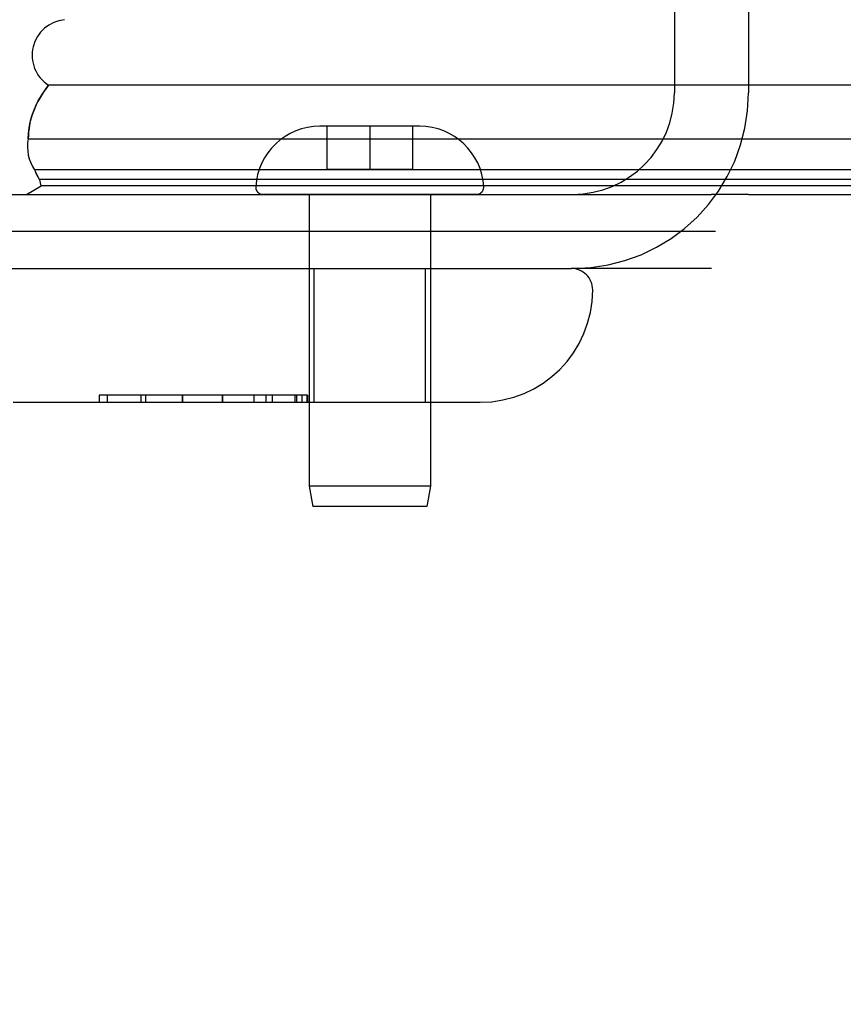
# Model space of a CAD drawing. Header units: inches. Extents: x 0 to 212, y 0 to 138.
# Tile 21 of 256: x 35.86 to 37.02, y 20.81 to 22.19. Entities that reach past the tile are written whole.
import ezdxf

# ---------------------------------------------------------------- set-up
doc = ezdxf.new("R2010")
doc.units = ezdxf.units.IN
doc.header["$LTSCALE"] = 11.6875
doc.header["$MEASUREMENT"] = 0
doc.linetypes.add('HIDDEN', pattern=[0.2, 0.1, -0.1])
doc.layers.get('0').update_dxf_attribs({"linetype": 'CONTINUOUS'})
doc.layers.add('DEFAULT_2', color=8, linetype='HIDDEN')
doc.layers.add('LEFTHAND_DOOR_ASSEMBLY', color=7, linetype='CONTINUOUS')

msp = doc.modelspace()

# ---------------------------------------------------------------- linework, layer by layer
at = {"color": 3, "linetype": 'Continuous'}
msp.add_line((35.3597, 21.944), (36.8317, 21.944), dxfattribs=at)
at = {"color": 7, "linetype": 'Continuous'}
for p, q in [((36.8837, 21.944), (93.3837, 21.944)), ((36.8374, 21.892), (35.2487, 21.892))]:
    msp.add_line(p, q, dxfattribs=at)
at = {"layer": 'DEFAULT_2', "color": 8, "linetype": 'HIDDEN'}
for p, q in [((36.7797, 22.3491), (36.7797, 22.0865)), ((36.8837, 22.3491), (36.8837, 22.0865)), ((36.8317, 21.84), (36.6372, 21.84))]:
    msp.add_line(p, q, dxfattribs=at)
for radius in [0.2465, 0.1425]:
    msp.add_arc((36.6372, 22.0865), radius, 270, 360, dxfattribs=at)
at = {"layer": 'LEFTHAND_DOOR_ASSEMBLY', "color": 7, "linetype": 'Continuous'}
for p, q in [((50.1957, 22.0969), (35.9024, 22.0969)), ((35.874, 22.0217), (50.1957, 22.0217)), ((50.1957, 21.9783), (35.883, 21.9783)), ((50.1957, 21.9646), (35.8898, 21.9646)), ((35.8713, 21.9439), (35.8921, 21.9559)), ((50.1957, 21.9559), (35.8921, 21.9559)), ((36.8837, 21.9439), (36.8317, 21.9439))]:
    msp.add_line(p, q, dxfattribs=at)
at = {"layer": 'LEFTHAND_DOOR_ASSEMBLY', "color": 8, "linetype": 'HIDDEN'}
for p, q in [((36.3527, 22.0395), (36.2827, 22.0395)), ((36.2927, 22.0395), (36.2927, 21.9795)), ((36.3527, 22.0395), (36.3527, 21.9795)), ((36.4227, 22.0395), (36.3527, 22.0395)), ((36.4127, 22.0395), (36.4127, 21.9795)), ((36.2927, 21.9795), (36.4127, 21.9795)), ((36.5025, 21.944), (36.2028, 21.944)), ((36.2677, 21.944), (36.2677, 21.5348)), ((36.4377, 21.944), (36.4377, 21.5348)), ((35.5089, 21.84), (36.6352, 21.84)), ((36.2747, 21.6525), (36.2747, 21.84)), ((36.4307, 21.6525), (36.4307, 21.84)), ((35.9733, 21.6625), (35.9733, 21.6525)), ((36.2654, 21.6625), (35.9734, 21.6625)), ((35.9853, 21.6525), (35.9853, 21.6625)), ((36.0317, 21.6625), (36.0317, 21.6525)), ((36.0389, 21.6525), (36.0389, 21.6625)), ((36.09, 21.6625), (36.09, 21.6525)), ((36.09, 21.6625), (36.09, 21.6525)), ((36.0901, 21.6525), (36.0901, 21.6625)), ((36.1463, 21.6625), (36.1463, 21.6525)), ((36.1463, 21.6525), (36.1463, 21.6625)), ((36.1909, 21.6525), (36.1909, 21.6625)), ((36.2068, 21.6625), (36.2068, 21.6525)), ((36.2163, 21.6525), (36.2163, 21.6625)), ((36.2483, 21.6525), (36.2483, 21.6625)), ((36.2507, 21.6525), (36.2507, 21.6625)), ((36.2579, 21.6525), (36.2579, 21.6625)), ((36.2652, 21.6525), (36.2652, 21.6625)), ((36.2654, 21.6625), (36.2654, 21.6525)), ((35.8527, 21.6525), (36.5077, 21.6525)), ((36.2677, 21.5348), (36.2727, 21.5065)), ((36.4377, 21.5348), (36.2677, 21.5348)), ((36.4377, 21.5348), (36.4327, 21.5065)), ((36.4327, 21.5065), (36.2727, 21.5065))]:
    msp.add_line(p, q, dxfattribs=at)
at = {"layer": 'LEFTHAND_DOOR_ASSEMBLY', "color": 7, "linetype": 'Continuous'}
for points in [[(35.874, 22.0217), (35.8743, 22.0295), (35.8752, 22.0373), (35.8767, 22.045), (35.8787, 22.0527), (35.8813, 22.0603), (35.8844, 22.0679), (35.8881, 22.0753), (35.8924, 22.0826), (35.8971, 22.0898), (35.9024, 22.0969)], [(35.8898, 21.9646), (35.8879, 21.968), (35.8861, 21.9714), (35.8845, 21.9748), (35.883, 21.9783)]]:
    msp.add_lwpolyline(points, dxfattribs=at)
for centre, radius, start, end in [((35.9294, 22.139), 0.05, 95.2617, 237.3282), ((35.9298, 22.0106), 0.0569, 168.7115, 214.5669), ((35.9196, 21.968), 0.03, 186.412, 203.7978)]:
    msp.add_arc(centre, radius, start, end, dxfattribs=at)
at = {"layer": 'LEFTHAND_DOOR_ASSEMBLY', "color": 8, "linetype": 'HIDDEN'}
for centre, radius, start, end in [((36.2827, 21.9495), 0.09, 90, 176.7754), ((36.4227, 21.9495), 0.09, 3.2246, 90), ((36.2028, 21.954), 0.01, 176.7754, 270), ((36.5025, 21.954), 0.01, 270, 3.2246), ((36.6352, 21.81), 0.03, 0, 90), ((36.5077, 21.81), 0.1575, 270, 360), ((36.1939, 20.9015), 1.4365, 270, 360), ((36.1939, 20.9015), 1.249, 270, 360)]:
    msp.add_arc(centre, radius, start, end, dxfattribs=at)
at = {"layer": 'LEFTHAND_DOOR_ASSEMBLY', "color": 7, "linetype": 'Continuous'}
for start_param, end_param in [(2.674506, 3.140119), (-2.881148, -2.795492)]:
    msp.add_ellipse((36.139, 22.0214), major_axis=(0.265, 0), ratio=0.632157, start_param=start_param, end_param=end_param, dxfattribs=at)

doc.saveas('drawing.dxf')
